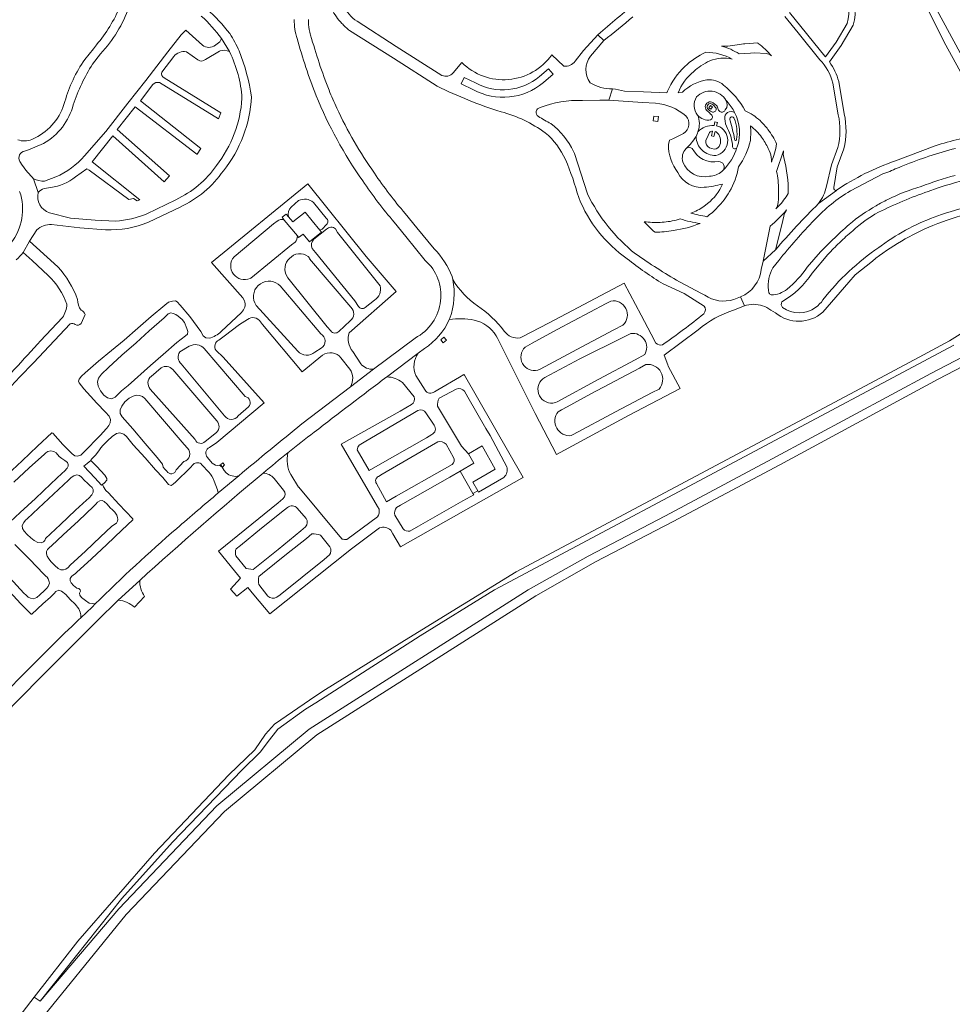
# Model space of a CAD drawing. Extents: x 148869 to 161638, y 453607 to 469810.
# Tile 21 of 256: x 154426 to 154659, y 459730 to 459976. Entities that reach past the tile are written whole.
import ezdxf

# ---------------------------------------------------------------- set-up
doc = ezdxf.new("R2010")
doc.units = 0
for name, color, linetype, lineweight in [('B-RO-VH-VERHARDING_ASFALT-GV', 251, 'CONTINUOUS', 18), ('B-RO-VH-VERHARDING_FUNDERING_ZAND-GV', 251, 'CONTINUOUS', 18), ('B-RO-VH-VERHARDING_HALFVERHARDING-GV', 251, 'CONTINUOUS', 18), ('B-RO-VH-VERHARDING_HALFVERHARDING_GRIND-GV', 251, 'CONTINUOUS', 18), ('B-RO-VH-VERHARDING_OPEN-GV', 251, 'CONTINUOUS', 18)]:
    doc.layers.add(name, color=color, linetype=linetype, lineweight=lineweight)

msp = doc.modelspace()

# ---------------------------------------------------------------- linework, layer by layer
at = {"layer": 'B-RO-VH-VERHARDING_ASFALT-GV'}
for points in [[(154494.61, 459975.64, 0.089388), (154495.31, 459970.87)], [(154498.32, 459973.17, -0.055929), (154498.11, 459975.62)], [(154495.31, 459970.87, 0.025265), (154500.05, 459956.62)], [(154498.69, 459971.77, -0.032907), (154498.32, 459973.17)], [(154503.28, 459957.98, -0.025373), (154498.69, 459971.77)], [(154500.05, 459956.62, 0.055888), (154511.69, 459935.32)], [(154505.22, 459953.53, -0.011265), (154503.28, 459957.98)], [(154514.6, 459937.28, -0.044352), (154505.22, 459953.53)], [(154522.27, 459927.2, -0.026852), (154514.6, 459937.28)], [(154511.69, 459935.32, 0.026762), (154519.55, 459925)], [(154534.05, 459911.42, 0.099596), (154529.54, 459918.4)], [(154527.27, 459915.44, -0.253856), (154531.13, 459905.41)], [(154533.46, 459901.02, 0.132459), (154534.2, 459910.7)], [(154531.13, 459905.41, -0.249528), (154524.76, 459896.07)], [(154527.11, 459893.48, 0.142883), (154533.32, 459900.72)], [(154499.58, 459872.58, -0.003008), (154517.72, 459886.39)], [(154496.52, 459874.64, 0.004455), (154480.72, 459861.69)], [(154492.99, 459867.42, -0.006479), (154499.58, 459872.58)], [(154486.85, 459862.37, -0.006266), (154492.99, 459867.42)], [(154455.99, 459835.53, -0.011208), (154486.81, 459862.34)], [(154475.6, 459857.39, 0.003075), (154465.25, 459848.54)], [(154465.25, 459848.54, 0.018077), (154444.91, 459829.66)], [(154422.78, 459802.67, -0.007221), (154450.65, 459830.61)], [(154440.72, 459825.67, 0.018716), (154414.41, 459798.82)]]:
    msp.add_lwpolyline(points, format="xyb", dxfattribs=at)
at = {"layer": 'B-RO-VH-VERHARDING_ASFALT-GV', "flags": 128}
for points in [[(154529.54, 459918.4), (154525.17, 459923.64), (154522.27, 459927.2)], [(154519.55, 459925), (154522.46, 459921.43), (154527.27, 459915.44)], [(154534.2, 459910.7), (154534.05, 459911.42)], [(154533.32, 459900.72), (154533.46, 459901.02)], [(154524.76, 459896.07), (154514.39, 459888.32), (154508.61, 459883.94), (154496.52, 459874.64)], [(154517.72, 459886.39), (154517.98, 459886.58), (154525.55, 459892.3), (154527.11, 459893.48)], [(154480.72, 459861.69), (154475.6, 459857.39)], [(154486.81, 459862.34), (154486.85, 459862.37)], [(154450.65, 459830.61), (154455.99, 459835.53)], [(154444.91, 459829.66), (154444.11, 459828.86), (154441.29, 459826.21), (154440.72, 459825.67)]]:
    msp.add_lwpolyline(points, dxfattribs=at)
at = {"layer": 'B-RO-VH-VERHARDING_FUNDERING_ZAND-GV', "flags": 128}
for points in [[(154681.34, 459901.74), (154653.54, 459887.22), (154613.97, 459865.89), (154587.34, 459851.68), (154567.97, 459841.64), (154553.03, 459833.16), (154498.33, 459798.42), (154475.27, 459779.26), (154450.77, 459753.55), (154431.12, 459730.45), (154429.66, 459731.42), (154419.41, 459718.2), (154411.1, 459707.12), (154395.18, 459673.71), (154368.37, 459624.79), (154349.7, 459589.12), (154336.53, 459567.09), (154328.89, 459550.47), (154300.79, 459500), (154287.17, 459475.48), (154273, 459451.85)], [(154428.52, 459722.45), (154452.64, 459752.11), (154477.15, 459777.82), (154500.2, 459796.98), (154554.9, 459831.72), (154569.84, 459840.2), (154589.22, 459850.24), (154615.84, 459864.46), (154655.41, 459885.78), (154681.97, 459899.65)]]:
    msp.add_lwpolyline(points, dxfattribs=at)
at = {"layer": 'B-RO-VH-VERHARDING_HALFVERHARDING-GV', "flags": 128}
msp.add_lwpolyline([(154720.39, 459934.16), (154658.27, 459895.4), (154651.76, 459891.91), (154639.76, 459885.48), (154549.99, 459837.72), (154523.18, 459821.18), (154502.36, 459808.31), (154500, 459806.71), (154489.68, 459799.68), (154487.41, 459797.11), (154484.71, 459793.22), (154478.27, 459787.02), (154459.68, 459767.4), (154440.55, 459745.48), (154429.66, 459731.42), (154431.12, 459730.45), (154451.5, 459756.07), (154464.16, 459770.18), (154481.5, 459788.15), (154486.2, 459792.73), (154487.85, 459794.94), (154490.45, 459798.4), (154497.41, 459803.35), (154500, 459805.01), (154511.65, 459812.45), (154526.01, 459821.73), (154544.63, 459833.18), (154554.91, 459838.69), (154659.28, 459894.29)], dxfattribs=at)
at = {"layer": 'B-RO-VH-VERHARDING_HALFVERHARDING_GRIND-GV', "flags": 128}
for points in [[(154647.64, 459988.98), (154652.84, 459978.19), (154657.3, 459969.28), (154667.88, 459950.01)], [(154669.87, 459950.89), (154660.91, 459967.34), (154655.09, 459978.07), (154649.83, 459988.5)], [(154617.12, 459976.44), (154620.45, 459972.31), (154625.88, 459965.6)], [(154632.67, 459974.69), (154629.9, 459969.96), (154627.25, 459966.32), (154627.07, 459966.51), (154618.27, 459977.39)], [(154531.48, 459961.7), (154520.05, 459968.94), (154510.29, 459975.22)], [(154628.23, 459965.1), (154631.16, 459969.14), (154634.15, 459974.24)], [(154471.64, 459969.22), (154467.54, 459973.01), (154466.32, 459971.8), (154463.01, 459967.58), (154457.49, 459960.42), (154453.03, 459954.73), (154447.52, 459947.72), (154442.23, 459941.64)], [(154478.41, 459967.64), (154476.42, 459970.9), (154476, 459970.11), (154474.98, 459969.33), (154474.9, 459969.26)], [(154476.42, 459970.9), (154478.41, 459967.64)], [(154508.42, 459972.9), (154519.37, 459966.01), (154530.3, 459958.99)], [(154568.58, 459966.52), (154571.92, 459970.44), (154570.45, 459971.86), (154566.79, 459967.92), (154564.74, 459965.21)], [(154570.45, 459971.86), (154571.92, 459970.44)], [(154445.2, 459969.33), (154444.42, 459968.29), (154442.26, 459965.67)], [(154610.49, 459969.7), (154610.37, 459969.82), (154607.09, 459969.6), (154606.8, 459969.58), (154605.79, 459969.43), (154602.9, 459969.03)], [(154444.21, 459964.49), (154446.23, 459967.1)], [(154461.51, 459962.5), (154464.51, 459966.38)], [(154467.65, 459967.61), (154470.53, 459965.59)], [(154472.4, 459965.65), (154475.92, 459967.71), (154476.08, 459967.79)], [(154561.95, 459964.04), (154558.89, 459966.81)], [(154605.69, 459967.06), (154608.56, 459967.28), (154609.53, 459967.35), (154612.42, 459967.17)], [(154536.45, 459964.89), (154534.24, 459962.31)], [(154460.93, 459959.89), (154475.65, 459950.88), (154476.29, 459952.35), (154462.09, 459961.08)], [(154539.32, 459958.12), (154536.28, 459959.6), (154537.06, 459961.2), (154539.88, 459959.82)], [(154555.84, 459961.45), (154558.11, 459963.34), (154559.26, 459961.98), (154556.8, 459959.92)], [(154439.98, 459936.33), (154442.81, 459938.37), (154443.35, 459938.06), (154453.3, 459930.67), (154454.41, 459930.96), (154455.39, 459930.35), (154456.04, 459930.64), (154444.09, 459940.09), (154449.29, 459946.62), (154462.11, 459935.14), (154463.41, 459936.6), (154450.39, 459948.14), (154454.82, 459953.86), (154470.27, 459942.05), (154470.33, 459942), (154471.3, 459943.41), (154456.21, 459955.36), (154459.24, 459959.41)], [(154629.12, 459959.76), (154630.47, 459951.87)], [(154631.95, 459952.07), (154630.58, 459960.17)], [(154566.55, 459955.45), (154570.87, 459955.48), (154573.17, 459955.5), (154574.08, 459958.32)], [(154574.08, 459958.32), (154573.17, 459955.5), (154581.6, 459954.94), (154584.85, 459954.73)], [(154587.8, 459957.78), (154587.6, 459957.3), (154581.83, 459957.57), (154577.1, 459957.79)], [(154591.53, 459957.49), (154590.45, 459957.3)], [(154600.04, 459954.21), (154599.19, 459954.87)], [(154599.06, 459952.54), (154598.89, 459952.62)], [(154598.89, 459952.62), (154599.06, 459952.54)], [(154601.32, 459952.53), (154601.24, 459952.54), (154601.08, 459952.58)], [(154602.25, 459953.08), (154602.01, 459952.77)], [(154604.4, 459952.84), (154604.55, 459952.43)], [(154604.55, 459952.43), (154604.4, 459952.84)], [(154598.76, 459950.72), (154598.57, 459950.59)], [(154599.43, 459949.16), (154599.67, 459950.1), (154600.28, 459949.94), (154600.06, 459949.08), (154600.86, 459948.85)], [(154603.39, 459950.67), (154603.48, 459950.34)], [(154591.84, 459947.16), (154589.12, 459945.85), (154588.33, 459945.52), (154588.03, 459944.45)], [(154594.95, 459946.4), (154594.98, 459946.47), (154595.29, 459947.3), (154595.4, 459947.62)], [(154598.27, 459947.45), (154597.93, 459946.72), (154597.41, 459945.43)], [(154599.71, 459947.71), (154599.39, 459946.44), (154598.78, 459946.6), (154599.07, 459947.77)], [(154600, 459947.59), (154599.71, 459947.71)], [(154427.26, 459942.8), (154428.19, 459943.14), (154431.98, 459944.66)], [(154429.86, 459946.06), (154429.04, 459945.64)], [(154605.19, 459943.81), (154605.15, 459943.69)], [(154654.62, 459944.1), (154644.72, 459940.33)], [(154567.82, 459932.11), (154564.6, 459942.21), (154564.36, 459942.7)], [(154598.29, 459943.6), (154599.45, 459943.26)], [(154612.95, 459943.46), (154613.22, 459942.93), (154613.43, 459942.38), (154613.59, 459941.81), (154613.69, 459941.23), (154613.74, 459940.64), (154613.74, 459940.05)], [(154616.8, 459942.82), (154615.06, 459937.71)], [(154630.36, 459943.71), (154628.77, 459939.38), (154627.5, 459934.03)], [(154629.31, 459933.66), (154630.17, 459938.86), (154631.83, 459943.35)], [(154426.66, 459939.28), (154426.04, 459940.22)], [(154601.72, 459937.98), (154601.37, 459937.65)], [(154633.48, 459932.83), (154641.6, 459937.09), (154642.83, 459937.49)], [(154430.66, 459932.44), (154429.49, 459935.88)], [(154429.49, 459935.88), (154430.66, 459932.44)], [(154435.03, 459936.32), (154432.25, 459935.24)], [(154508.28, 459897.43), (154520.04, 459907.75), (154512.59, 459916.49), (154497.97, 459934.64), (154473.93, 459914.95), (154481.71, 459906.1), (154482.18, 459905.41)], [(154652.88, 459932.71), (154655.19, 459933.52), (154657.18, 459934.17)], [(154432.17, 459933.44), (154433.76, 459933.71)], [(154630.04, 459933.02), (154629.99, 459932.98), (154625.51, 459929.68)], [(154625.51, 459929.68), (154629.99, 459932.98)], [(154465.02, 459930.65), (154457.76, 459927.08)], [(154493.81, 459928.81), (154495.67, 459930.42)], [(154499.4, 459929.94), (154502.58, 459926.06)], [(154597.83, 459929.73), (154596.86, 459928.95)], [(154671.28, 459930.5), (154669.41, 459930.2), (154667.93, 459929.94), (154666.45, 459929.65), (154664.98, 459929.34), (154663.52, 459929), (154662.06, 459928.64), (154660.6, 459928.25), (154658.62, 459927.68), (154657.2, 459927.24)], [(154449.93, 459925.28), (154444.87, 459925.51), (154438.73, 459926.05), (154433.43, 459927.38)], [(154458.15, 459925), (154466.07, 459928.78)], [(154492.08, 459925.51), (154491.59, 459926.24), (154492.54, 459927.01), (154493.15, 459926.4)], [(154614.87, 459928.34), (154615.47, 459928.92)], [(154433.95, 459924.44), (154441, 459923.64), (154447.49, 459923.15)], [(154479.55, 459916.34), (154489.44, 459924.65), (154490.32, 459925.31)], [(154502.67, 459924.44), (154501.55, 459923.28), (154500.99, 459923.04), (154501.38, 459922.57), (154498.38, 459920.14), (154496.79, 459922.07), (154495.67, 459921.2), (154495.4, 459921.63)], [(154590.95, 459925.85), (154589.97, 459925.54)], [(154614.77, 459918.1), (154616.33, 459924.34), (154616.86, 459926.49)], [(154426.92, 459917.48), (154428.48, 459920.27), (154430.27, 459923.08)], [(154499.5, 459920.76), (154502.66, 459923.27)], [(154504.9, 459923.34), (154505.39, 459922.47), (154515.37, 459909.98), (154516.06, 459909.12)], [(154613.45, 459924.01), (154612.8, 459920.74), (154611.73, 459915.32), (154614.77, 459918.1)], [(154435.58, 459913.9), (154430.18, 459918.74), (154428.48, 459920.27), (154426.92, 459917.48), (154429.11, 459915.45), (154433.15, 459911.72)], [(154494.8, 459920.05), (154493.92, 459919.37), (154483.72, 459911.06), (154483.55, 459910.98)], [(154629.1, 459920.67), (154626.02, 459917.6), (154622.7, 459913.79)], [(154643.04, 459920.45), (154641.13, 459919.11), (154640.61, 459918.73)], [(154510.66, 459904), (154509.7, 459905.36), (154499.91, 459917.47), (154499.09, 459918.44)], [(154614.77, 459918.1), (154611.73, 459915.32), (154611.21, 459913.22)], [(154623.95, 459912.33), (154627.85, 459916.95)], [(154498.47, 459915.95), (154498.42, 459915.84), (154508.76, 459903.78)], [(154613.8, 459912.99), (154614.13, 459913.63), (154615.58, 459915.45)], [(154626.59, 459902.53), (154633.1, 459910.06), (154634.64, 459911.85), (154638.98, 459915.33)], [(154503.7, 459897.85), (154502.79, 459898.93), (154493, 459911.15), (154492.51, 459912.01)], [(154490.61, 459909.55), (154491.08, 459909.12), (154501.22, 459897.12)], [(154584.92, 459894.84), (154583.74, 459897.08), (154581.26, 459901.77), (154577.02, 459909.82), (154558.23, 459899.87), (154551.36, 459896.29), (154551.03, 459896.13)], [(154586.76, 459909.6), (154591.95, 459907.23), (154596.94, 459904.09)], [(154597.11, 459906.8), (154596.32, 459907.22), (154590.78, 459910.14)], [(154473.34, 459896.06), (154472.55, 459896.17), (154471.88, 459896.67), (154471.3, 459897.75), (154468.51, 459901.45), (154466.1, 459904.33), (154465.36, 459905.15), (154464.94, 459905.35), (154464.21, 459905.33), (154463.19, 459905.09), (154462.26, 459904.34), (154458.85, 459901.47), (154455.55, 459898.59), (154452.15, 459895.58), (154448.98, 459892.96), (154445.73, 459890.29), (154442.34, 459887.38), (154441.47, 459886.54), (154440.88, 459885.83), (154440.74, 459885.34), (154440.91, 459884.88), (154442.03, 459883.44), (154443.67, 459881.54), (154445.26, 459879.85), (154447.44, 459877.58), (154448.36, 459876.56), (154448.68, 459875.75), (154448.65, 459874.9), (154448.3, 459874.25), (154447.76, 459873.56), (154446.8, 459872.49), (154446.27, 459871.94), (154444.86, 459870.51), (154443.31, 459868.84), (154442.06, 459867.55), (154441.29, 459866.87), (154440.45, 459866.61), (154439.76, 459866.69), (154439.11, 459867.18), (154438.65, 459867.66), (154436.78, 459869.5), (154434.28, 459872.33), (154434.06, 459872.38), (154430.47, 459869.04), (154426.65, 459865.45), (154422.88, 459861.95)], [(154514.62, 459905.57), (154512.26, 459903.71)], [(154552.24, 459893.79), (154554.02, 459894.77), (154560.23, 459898.2), (154572.47, 459904.69), (154573.65, 459905.32)], [(154604.3, 459903.04), (154607.01, 459904.14), (154606.06, 459906.38), (154604.36, 459905.75)], [(154606.06, 459906.38), (154607.01, 459904.14), (154607.56, 459904.3), (154608.13, 459904.42), (154608.71, 459904.49), (154609.29, 459904.52), (154609.87, 459904.49), (154610.45, 459904.42), (154611.01, 459904.31), (154611.57, 459904.15), (154612.11, 459903.94), (154612.64, 459903.68), (154613.14, 459903.39), (154613.61, 459903.06), (154614.74, 459902.39)], [(154481.41, 459902.51), (154476.32, 459897.72)], [(154495.51, 459892.83), (154485.04, 459904.24)], [(154429.44, 459889.91), (154438.6, 459899.63)], [(154436.7, 459901.18), (154431.25, 459895.42)], [(154441.41, 459899.7), (154442.34, 459901.99)], [(154475.74, 459895.57), (154477.06, 459896.55), (154480.91, 459899.44), (154482.89, 459900.75)], [(154486.17, 459900.13), (154486.69, 459899.44), (154496.58, 459887.65), (154501.66, 459891.79)], [(154508.58, 459900.4), (154505.7, 459897.74)], [(154533.46, 459901.02), (154533.32, 459900.72)], [(154545.04, 459896.65), (154545.36, 459896.03), (154554.77, 459877.25), (154560.05, 459867.01), (154578.1, 459876.73), (154590.97, 459883.51), (154588, 459889.04), (154587.87, 459889.38), (154586.95, 459891.81), (154595.5, 459898.14)], [(154576.67, 459899.33), (154574.42, 459898.13), (154566.44, 459893.86), (154555.99, 459888.35), (154555.42, 459888.05)], [(154556.71, 459885.94), (154557.2, 459886.2), (154565.94, 459890.86), (154576.83, 459896.3), (154578.69, 459897.23)], [(154466.01, 459892.63), (154468.35, 459894.04)], [(154472.13, 459893.45), (154482.33, 459881.47)], [(154473.42, 459868.78), (154475.25, 459870.02), (154487.06, 459879.89), (154476.85, 459891.3), (154475.05, 459893.01)], [(154501.29, 459893.57), (154499.7, 459892.59)], [(154511.19, 459889.65), (154509.18, 459892.73)], [(154525.55, 459892.3), (154517.98, 459886.58), (154517.72, 459886.39)], [(154506.26, 459891.12), (154508.51, 459888.33)], [(154582.12, 459891.97), (154579.72, 459890.68), (154570.68, 459885.8), (154560.25, 459880.19)], [(154458.88, 459886.52), (154461.34, 459888.61)], [(154464.25, 459888.19), (154475.25, 459875.38)], [(154477.17, 459876.69), (154466.39, 459889.63)], [(154508.61, 459883.94), (154514.39, 459888.32)], [(154561.35, 459878.12), (154562.73, 459878.88), (154568.66, 459882.12), (154580.78, 459888.59), (154582.4, 459889.45)], [(154518.69, 459848.11), (154519.24, 459847.18), (154521.14, 459843.95), (154536.89, 459852.86), (154551.41, 459861.05), (154551.8, 459861.27), (154537.07, 459886.78), (154536.97, 459886.96), (154535.85, 459886.31), (154530.42, 459883.17), (154529.59, 459882.68)], [(154521.59, 459884.99), (154524.56, 459881.44)], [(154527.26, 459883.08), (154524.95, 459886.7)], [(154469.86, 459870.71), (154458.64, 459883.36)], [(154530.81, 459881.03), (154535.06, 459883.36)], [(154537.07, 459882.8), (154537.96, 459881.28), (154542.46, 459873.53), (154543.51, 459871.72), (154547.68, 459863.95)], [(154585.7, 459883.36), (154583.99, 459882.45), (154574.86, 459877.62), (154564.28, 459871.99), (154563.77, 459871.72)], [(154462.78, 459862.84), (154462.27, 459863.35), (154461.89, 459863.86), (154461.7, 459864.57), (154460.32, 459866.28), (154457.38, 459869.75), (154454.29, 459873.44), (154451.61, 459876.42), (154451.13, 459877.21), (154451.15, 459878.14), (154451.57, 459879.11), (154452.26, 459880.15), (154453.33, 459881.06), (154454.34, 459881.55), (154455.13, 459881.78), (154455.96, 459881.73), (154456.73, 459881.45), (154457.26, 459881.02), (154467.11, 459869.49), (154467.97, 459868.55)], [(154560.25, 459880.19), (154559.8, 459879.95)], [(154483.13, 459878.92), (154480.57, 459876.63)], [(154523.89, 459879.45), (154521.07, 459877.86), (154506.33, 459869.54), (154515.37, 459853.99), (154515.76, 459853.32)], [(154512.09, 459870.06), (154524.23, 459877.27), (154525.48, 459878.01)], [(154520.14, 459853.79), (154521.11, 459854.34), (154533.41, 459861.32), (154536.05, 459862.82), (154539.48, 459864.82), (154538.11, 459867.15), (154536.34, 459869.06), (154531.13, 459877.81), (154530.39, 459879.04)], [(154560.5, 459877.66), (154561.35, 459878.12)], [(154527.46, 459877.41), (154529.54, 459874.3)], [(154475.21, 459872.51), (154472.33, 459870.27)], [(154433.7, 459831.37), (154433.99, 459831.63), (154434.61, 459832.28), (154435.08, 459832.82), (154435.79, 459833.08), (154436.47, 459832.87), (154437.52, 459832.04), (154438.66, 459830.78), (154439.9, 459829.59), (154440.76, 459828.48), (154441.15, 459827.6), (154441.29, 459826.94), (154441.29, 459826.21), (154444.11, 459828.86), (154444.91, 459829.66), (154444.25, 459829.77), (154443.4, 459829.85), (154442.43, 459830.51), (154441.46, 459831.24), (154441, 459831.86), (154440.93, 459832.35), (154441.24, 459832.9), (154441.12, 459833.18), (154440.79, 459833.49), (154440.28, 459833.59), (154439.48, 459834.29), (154438.87, 459834.93), (154438.61, 459835.45), (154438.65, 459835.99), (154438.95, 459836.52), (154439.5, 459836.95), (154439.85, 459837.22), (154440.18, 459837.51), (154443.95, 459840.97), (154447.76, 459844.55), (154451.5, 459848.1), (154454.27, 459850.69), (154454.25, 459850.96), (154450.76, 459854.61), (154448.17, 459857.4), (154447.5, 459858.02), (154446.93, 459858.93), (154446.72, 459859.49), (154446.49, 459859.32), (154444.77, 459861.15), (154442.08, 459864.05), (154442.9, 459864.79), (154443.79, 459865.54), (154443.85, 459865.72), (154444.21, 459866.05), (154444.93, 459866.83), (154445.78, 459867.89), (154446.27, 459868.68), (154446.79, 459869.22), (154447.92, 459870.39), (154449.13, 459871.52), (154450.2, 459872.24), (154450.99, 459872.44), (154452.03, 459872.11), (154452.71, 459871.47), (154454.4, 459869.42), (154457.34, 459866.15), (154459.97, 459863.17), (154461.76, 459861.24), (154463.16, 459859.52), (154463.56, 459859.31), (154463.86, 459859.28), (154464.33, 459859.56), (154465.03, 459860.2), (154468.61, 459863.7), (154469.34, 459864.52)], [(154528.93, 459871.97), (154527.6, 459871.2), (154515.44, 459864.22), (154513.29, 459862.98), (154510.32, 459868.15)], [(154510.84, 459869.32), (154512.09, 459870.06)], [(154515.59, 459861.53), (154516.58, 459862.11), (154528.83, 459869.23), (154530.42, 459870.15)], [(154424.55, 459860.13), (154428.36, 459863.67), (154432.21, 459867.09), (154432.59, 459867.38), (154433.08, 459867.72), (154433.82, 459867.91), (154434.54, 459867.73), (154435.13, 459867.4), (154435.92, 459866.52), (154436.51, 459865.99), (154437.27, 459865.5), (154437.93, 459864.96), (154438.15, 459864.47), (154438.12, 459864.1), (154437.87, 459863.56), (154437.25, 459862.84), (154436.63, 459862.3), (154433.76, 459859.67), (154429.98, 459856.02), (154426.14, 459852.5), (154422.36, 459849.02)], [(154532.53, 459869.61), (154534.37, 459866.26)], [(154467.05, 459865.21), (154465.09, 459863.19)], [(154474.12, 459864.86), (154472.92, 459866.24)], [(154471.55, 459864.43), (154473.24, 459862.55)], [(154477.62, 459862.45), (154477.05, 459863.01), (154476.59, 459863.81), (154475.91, 459864.3)], [(154534.04, 459864.53), (154532.13, 459863.45), (154520.06, 459856.56), (154517.66, 459855.19), (154515.1, 459859.77)], [(154474.56, 459860.38), (154475.41, 459858.17), (154475.6, 459857.39), (154480.72, 459861.69)], [(154486.85, 459862.37), (154486.81, 459862.34)], [(154489.55, 459861.02), (154491.91, 459858.13)], [(154506.52, 459845.89), (154505.58, 459847.02), (154495.7, 459858.81), (154495.67, 459858.85), (154493.7, 459861.97)], [(154546.97, 459861.28), (154540.63, 459857.63), (154540.43, 459857.91), (154539.22, 459857.28), (154539.43, 459856.93), (154536.71, 459855.39), (154525.6, 459849.07), (154523.48, 459847.87)], [(154491.77, 459855.9), (154490.58, 459854.94), (154475.64, 459842.86), (154479.65, 459837.98)], [(154480.09, 459843.44), (154481.16, 459844.3), (154486.42, 459848.57), (154492.19, 459853.15)], [(154492.19, 459853.15), (154492.92, 459853.72)], [(154495.29, 459853.56), (154497.54, 459851.04)], [(154515.41, 459851.41), (154507.7, 459845.77)], [(154521.77, 459848.41), (154519.7, 459851.83)], [(154479.65, 459837.98), (154481.16, 459836.14), (154478.63, 459833.33), (154480.21, 459831.64), (154483.01, 459833.74), (154484.48, 459831.96), (154488.47, 459827.16), (154508.48, 459843.14), (154508.53, 459843.18), (154515.92, 459848.69)], [(154497.44, 459848.9), (154496.27, 459847.94), (154490.6, 459843.28), (154485.16, 459838.97), (154484.29, 459838.28), (154482.62, 459838.5), (154480.01, 459841.71)], [(154485.76, 459836.54), (154486.65, 459837.26), (154492.68, 459842.09), (154497.62, 459846.05), (154499.02, 459847.17)], [(154501.14, 459846.81), (154503.47, 459843.92)], [(154424.83, 459844.53), (154428.44, 459840.88), (154432.04, 459837.11), (154432.56, 459836.62), (154432.85, 459836.36), (154433.17, 459835.95), (154433.42, 459835.22), (154433.48, 459834.86), (154433.15, 459834.04), (154432.68, 459833.54), (154432.25, 459833.07), (154431.01, 459831.96), (154430.31, 459831.28), (154429.48, 459830.98), (154428.69, 459831.13), (154428.15, 459831.39), (154427.66, 459831.84), (154427.09, 459832.37), (154423.59, 459836.22)], [(154503.43, 459841.91), (154502.07, 459840.81), (154491.08, 459831.98), (154490.26, 459831.33)], [(154455.99, 459835.53), (154450.65, 459830.61)], [(154487.99, 459831.6), (154485.72, 459834.49)], [(154423.6, 459832.69), (154426.22, 459829.81), (154428.86, 459827.13), (154429.03, 459827.12), (154431.84, 459829.67), (154433.7, 459831.37)], [(154454.69, 459828.83), (154457.21, 459831.54)]]:
    msp.add_lwpolyline(points, dxfattribs=at)
at = {"layer": 'B-RO-VH-VERHARDING_HALFVERHARDING_GRIND-GV'}
for points in [[(154630.67, 459983.18, -0.28414), (154632.67, 459974.69)], [(154634.15, 459974.24, 0.284001), (154631.92, 459984.02)], [(154451.12, 459978.97, -0.074119), (154445.2, 459969.33)], [(154446.23, 459967.1, 0.100205), (154453.36, 459978.78)], [(154510.29, 459975.22, -0.122829), (154506.77, 459979.11)], [(154580.15, 459980.04, 0.008162), (154570.45, 459971.86)], [(154471.38, 459976.52, -0.045276), (154476.42, 459970.9)], [(154478.47, 459972.12, 0.047092), (154472.82, 459978.23)], [(154503.98, 459978.17, 0.065512), (154506.46, 459974.69)], [(154571.92, 459970.44, 0.021691), (154579.13, 459976.33)], [(154506.46, 459974.69, 0.040547), (154508.42, 459972.9)], [(154480.8, 459967.8, 0.048672), (154478.47, 459972.12)], [(154474.9, 459969.26, -0.335689), (154471.64, 459969.22)], [(154602.9, 459969.03, -0.057032), (154601.33, 459969.02)], [(154601.33, 459969.02, -0.075458), (154605.69, 459967.06)], [(154613.75, 459966.6, 0.047113), (154610.49, 459969.7)], [(154464.51, 459966.38, -0.287698), (154467.65, 459967.61)], [(154476.08, 459967.79, -0.213162), (154478.41, 459967.64)], [(154478.41, 459967.64, -0.097549), (154481.54, 459955.96)], [(154483.91, 459956.32, 0.061073), (154480.8, 459967.8)], [(154558.89, 459966.81, -0.463157), (154536.45, 459964.89)], [(154568.49, 459959.87, -0.329271), (154568.58, 459966.52)], [(154597.41, 459967.47, 0.08721), (154592.11, 459963.9)], [(154603.98, 459965.72, 0.13039), (154597.41, 459967.47)], [(154598.41, 459965.3, -0.169872), (154603.98, 459965.72)], [(154612.42, 459967.17, -0.141743), (154613.75, 459966.6)], [(154442.26, 459965.67, 0.083687), (154437.3, 459955.16)], [(154439.4, 459954.38, -0.060295), (154444.21, 459964.49)], [(154470.53, 459965.59, 0.360669), (154472.4, 459965.65)], [(154564.74, 459965.21, -0.274759), (154561.95, 459964.04)], [(154592.11, 459963.9, 0.092454), (154587.8, 459957.78)], [(154594.35, 459962.67, -0.042375), (154596.16, 459964.1)], [(154596.16, 459964.1, -0.047281), (154598.41, 459965.3)], [(154625.88, 459965.6, -0.122362), (154629.12, 459959.76)], [(154630.58, 459960.17, 0.091586), (154628.23, 459965.1)], [(154462.09, 459961.08, -0.37187), (154461.51, 459962.5)], [(154534.24, 459962.31, -0.353918), (154531.48, 459961.7)], [(154539.88, 459959.82, 0.310114), (154555.84, 459961.45)], [(154590.45, 459957.3, -0.12662), (154594.35, 459962.67)], [(154459.24, 459959.41, -0.277528), (154460.93, 459959.89)], [(154530.3, 459958.99, 0.038348), (154546.24, 459952.59)], [(154556.8, 459959.92, -0.31024), (154539.32, 459958.12)], [(154574.08, 459958.32, -0.138021), (154568.49, 459959.87)], [(154597.63, 459960.58, 0.156499), (154591.53, 459957.49)], [(154601.83, 459959.28, 0.212514), (154597.63, 459960.58)], [(154607.2, 459952.83, 0.099787), (154601.83, 459959.28)], [(154476.9, 459937.88, 0.156381), (154483.91, 459956.32)], [(154577.1, 459957.79, 0.025884), (154574.08, 459958.32)], [(154595.32, 459951.76, -0.333909), (154595.09, 459956.32)], [(154595.09, 459956.32, -0.503821), (154602.4, 459955.48)], [(154437.3, 459955.16, -0.213909), (154429.86, 459946.06)], [(154431.98, 459944.66, 0.202357), (154439.4, 459954.38)], [(154481.54, 459955.96, -0.149833), (154475.17, 459939.2)], [(154556.02, 459953.64, -0.101906), (154566.55, 459955.45)], [(154584.85, 459954.73, -0.160295), (154592.42, 459951.56)], [(154599.19, 459954.87, 1.004661), (154597.8, 459952.79)], [(154597.81, 459953.39, -0.781002), (154598.95, 459954.52)], [(154598.95, 459954.52, 0.781002), (154597.81, 459953.39)], [(154598.95, 459954.52, -0.096393), (154599.93, 459953.51)], [(154599.93, 459953.51, 0.096393), (154598.95, 459954.52)], [(154600.42, 459953.21, 0.206267), (154600.04, 459954.21)], [(154602.4, 459955.48, -0.331544), (154602.25, 459953.08)], [(154602.4, 459955.48, -0.051176), (154604.4, 459952.84)], [(154604.4, 459952.84, 0.051176), (154602.4, 459955.48)], [(154546.24, 459952.59, -0.095786), (154557.26, 459947.35)], [(154555.57, 459951.46, -0.719981), (154556.02, 459953.64)], [(154558.7, 459949.66, -0.03496), (154555.57, 459951.46)], [(154592.42, 459951.56, -0.454657), (154591.84, 459947.16)], [(154595.4, 459947.62, 0.197828), (154595.32, 459951.76)], [(154598.57, 459950.59, -0.276259), (154595.32, 459951.76)], [(154595.32, 459951.76, -0.197828), (154595.4, 459947.62)], [(154597.8, 459952.79, -0.117686), (154598.58, 459952.02)], [(154598.89, 459952.62, -0.132553), (154597.81, 459953.39)], [(154597.81, 459953.39, 0.132553), (154598.89, 459952.62)], [(154598.58, 459952.02, -0.266232), (154599.02, 459951.38)], [(154599.02, 459951.38, -0.240156), (154598.76, 459950.72)], [(154599.93, 459953.51, -0.597574), (154599.06, 459952.54)], [(154599.06, 459952.54, 0.597574), (154599.93, 459953.51)], [(154601.08, 459952.58, -0.241116), (154600.42, 459953.21)], [(154602.01, 459952.77, -0.188468), (154601.32, 459952.53)], [(154602.12, 459950.85, -0.638922), (154604.55, 459952.43)], [(154604.45, 459950.95, 0.944877), (154603.39, 459950.67)], [(154604.55, 459952.43, -0.207454), (154605.19, 459943.81)], [(154610.91, 459950.39, 0.097686), (154607.2, 459952.83)], [(154630.47, 459951.87, -0.113863), (154630.36, 459943.71)], [(154631.83, 459943.35, 0.113901), (154631.95, 459952.07)], [(154564.36, 459942.7, 0.109184), (154558.7, 459949.66)], [(154595.4, 459947.62, -0.222862), (154599.43, 459949.16)], [(154600.86, 459948.85, -0.67948), (154599.89, 459941.67)], [(154602.8, 459948.46, -0.135038), (154602.12, 459950.85)], [(154603.48, 459950.34, -0.021854), (154604.57, 459945.73)], [(154605.05, 459945.66, 0.136549), (154604.45, 459950.95)], [(154608.5, 459945.46, 0.045003), (154608.54, 459949.08)], [(154608.54, 459949.08, -0.066765), (154611.3, 459946.26)], [(154612.89, 459948.18, 0.038397), (154610.91, 459950.39)], [(154557.26, 459947.35, -0.115849), (154562.31, 459940.68)], [(154592.43, 459943.4, 0.049104), (154594.95, 459946.4)], [(154594.95, 459946.4, -0.049104), (154592.43, 459943.4)], [(154599.89, 459941.67, -0.419457), (154594.95, 459946.4)], [(154599.07, 459947.77, 0.1365), (154598.27, 459947.45)], [(154600.91, 459944.35, 0.314546), (154600, 459947.59)], [(154604.04, 459943.82, 0.113124), (154602.8, 459948.46)], [(154615.06, 459944.58, 0.0544), (154612.89, 459948.18)], [(154666.76, 459947.15, 0.029683), (154654.62, 459944.1)], [(154429.04, 459945.64, -0.179443), (154425.55, 459945.61)], [(154588.03, 459944.45, 0.167717), (154590.4, 459937.41)], [(154597.41, 459945.43, 0.328703), (154598.29, 459943.6)], [(154599.45, 459943.26, 0.320242), (154600.91, 459944.35)], [(154605.15, 459943.69, -0.747115), (154604.04, 459943.82)], [(154604.57, 459945.73, 1.00817), (154605.05, 459945.66)], [(154605.55, 459938.83, 0.097046), (154608.5, 459945.46)], [(154611.3, 459946.26, -0.054713), (154612.95, 459943.46)], [(154613.74, 459940.05, 0.056296), (154615.06, 459944.58)], [(154426.04, 459940.22, -0.507987), (154427.26, 459942.8)], [(154442.23, 459941.64, -0.115085), (154435.03, 459936.32)], [(154591.66, 459940.02, -0.268102), (154592.43, 459943.4)], [(154592.43, 459943.4, -0.354599), (154593.98, 459943.44)], [(154593.98, 459943.44, 0.330488), (154600.6, 459940.17)], [(154605.15, 459943.69, -0.121665), (154601.72, 459937.98)], [(154601.72, 459937.98, 0.121665), (154605.15, 459943.69)], [(154616.83, 459941.2, -0.100857), (154616.8, 459942.82)], [(154646.6, 459939.11, -0.033712), (154659.74, 459943.45)], [(154429.49, 459935.88, -0.043938), (154426.66, 459939.28)], [(154475.17, 459939.2, -0.134196), (154465.02, 459930.65)], [(154562.31, 459940.68, -0.032322), (154565.63, 459931.18)], [(154598.29, 459936.51, -0.375143), (154591.66, 459940.02)], [(154600.6, 459940.17, -0.612317), (154601.72, 459937.98)], [(154617.98, 459932.22, 0.064724), (154616.83, 459941.2)], [(154644.72, 459940.33, 0.06811), (154630.04, 459933.02)], [(154642.83, 459937.49, -0.009902), (154646.6, 459939.11)], [(154466.07, 459928.78, 0.133417), (154476.9, 459937.88)], [(154590.4, 459937.41, 0.319499), (154596.99, 459933.76)], [(154601.37, 459937.65, -0.161571), (154598.29, 459936.51)], [(154603.26, 459932.66, 0.091039), (154605.55, 459938.83)], [(154615.06, 459937.71, -0.045068), (154615.56, 459933.14)], [(154659.67, 459936.73, 0.027625), (154651.13, 459933.92)], [(154657.18, 459934.17, -0.030285), (154667.51, 459936.7)], [(154432.25, 459935.24, -0.114115), (154429.49, 459935.88)], [(154433.76, 459933.71, 0.135472), (154439.98, 459936.33)], [(154596.99, 459933.76, 0.044522), (154601.53, 459934.55)], [(154601.53, 459934.55, -0.130434), (154597.83, 459929.73)], [(154627.5, 459934.03, -0.116329), (154625.51, 459929.68)], [(154426.01, 459932.71, -0.256042), (154423.78, 459919.77)], [(154433.43, 459927.38, -0.393671), (154430.66, 459932.44)], [(154430.66, 459932.44, -0.155646), (154432.17, 459933.44)], [(154579.79, 459917.13, -0.109563), (154567.82, 459932.11)], [(154600.31, 459928.74, 0.074079), (154603.26, 459932.66)], [(154615.56, 459933.14, -0.031072), (154615.42, 459929.95)], [(154615.47, 459928.92, 0.04888), (154617.98, 459932.22)], [(154624.5, 459925.61, -0.07102), (154633.48, 459932.83)], [(154629.99, 459932.98, -0.502215), (154629.31, 459933.66)], [(154640.48, 459927.49, -0.031929), (154652.88, 459932.71)], [(154651.13, 459933.92, 0.044872), (154642.8, 459930.69)], [(154495.67, 459930.42, -0.307507), (154499.4, 459929.94)], [(154565.63, 459931.18, 0.146202), (154577.76, 459915.91)], [(154625.51, 459929.68, 0.019802), (154614.77, 459918.1)], [(154615.42, 459929.95, -0.121159), (154614.87, 459928.34)], [(154639.88, 459929.13, 0.040814), (154633.18, 459924.48)], [(154642.8, 459930.69, 0.016211), (154639.88, 459929.13)], [(154457.76, 459927.08, -0.071745), (154449.93, 459925.28)], [(154493.15, 459926.4, -0.246232), (154493.81, 459928.81)], [(154596.86, 459928.95, -0.073951), (154593.64, 459927.29)], [(154593.64, 459927.29, 0.02446), (154597.61, 459926.4)], [(154597.61, 459926.4, 0.061254), (154600.31, 459928.74)], [(154617.56, 459928.09, -0.030762), (154613.45, 459924.01)], [(154616.86, 459926.49, -0.103073), (154617.56, 459928.09)], [(154634.06, 459922.86, -0.060995), (154640.48, 459927.49)], [(154657.2, 459927.24, 0.070948), (154643.04, 459920.45)], [(154654.1, 459924.23, -0.073755), (154673.85, 459929.02)], [(154430.27, 459923.08, -0.198869), (154433.95, 459924.44)], [(154447.49, 459923.15, 0.109402), (154458.15, 459925)], [(154490.32, 459925.31, -0.304945), (154492.08, 459925.51)], [(154502.58, 459926.06, -0.450476), (154502.67, 459924.44)], [(154585.96, 459924.97, -0.045526), (154582.01, 459925.14)], [(154582.01, 459925.14, 0.033833), (154584.69, 459922.5)], [(154589.97, 459925.54, -0.04695), (154585.96, 459924.97)], [(154589.32, 459922.93, 0.051356), (154595.96, 459924.72)], [(154595.96, 459924.72, -0.047139), (154590.95, 459925.85)], [(154615.58, 459915.45, -0.019809), (154624.5, 459925.61)], [(154633.18, 459924.48, 0.008875), (154629.1, 459920.67)], [(154638.98, 459915.33, -0.069652), (154654.1, 459924.23)], [(154502.66, 459923.27, -0.426023), (154504.9, 459923.34)], [(154584.69, 459922.5, 0.034526), (154589.32, 459922.93)], [(154630.76, 459919.91, -0.017273), (154634.06, 459922.86)], [(154495.4, 459921.63, -0.144847), (154494.8, 459920.05)], [(154499.09, 459918.44, -0.318924), (154499.5, 459920.76)], [(154627.85, 459916.95, -0.016347), (154630.76, 459919.91)], [(154425.14, 459915.64, 0.043979), (154426.92, 459917.48)], [(154493.91, 459916.39, -0.431139), (154498.47, 459915.95)], [(154590.78, 459910.14, -0.019017), (154579.79, 459917.13)], [(154640.61, 459918.73, 0.077431), (154626.62, 459905.62)], [(154483.55, 459910.98, -0.800801), (154479.55, 459916.34)], [(154492.51, 459912.01, -0.34897), (154493.91, 459916.39)], [(154577.76, 459915.91, 0.034087), (154586.76, 459909.6)], [(154440.46, 459905.75, 0.090834), (154435.58, 459913.9)], [(154611.21, 459913.22, -0.273946), (154606.06, 459906.38)], [(154613.13, 459907.36, -0.161942), (154613.8, 459912.99)], [(154616.38, 459905.16, 0.119233), (154623.95, 459912.33)], [(154622.7, 459913.79, -0.070582), (154617.67, 459908.29)], [(154433.15, 459911.72, -0.118707), (154437.79, 459904.54)], [(154485.04, 459904.24, -0.838063), (154490.61, 459909.55)], [(154534.2, 459910.7, -0.132459), (154533.46, 459901.02)], [(154540.34, 459904.15, -0.109235), (154534.2, 459910.7)], [(154516.06, 459909.12, -0.330567), (154514.62, 459905.57)], [(154613.72, 459906.89, -0.179738), (154613.13, 459907.36)], [(154617.67, 459908.29, -0.182092), (154613.72, 459906.89)], [(154437.79, 459904.54, -0.141396), (154436.7, 459901.18)], [(154441.37, 459903.05, -0.161448), (154440.46, 459905.75)], [(154482.18, 459905.41, -0.313399), (154481.41, 459902.51)], [(154573.65, 459905.32, -0.750117), (154576.67, 459899.33)], [(154604.36, 459905.75, -0.235796), (154597.11, 459906.8)], [(154616.56, 459903.69, -0.330845), (154616.38, 459905.16)], [(154626.62, 459905.62, -0.091698), (154624.8, 459903.74)], [(154442.34, 459901.99, 0.219197), (154441.37, 459903.05)], [(154508.76, 459903.78, -0.458674), (154508.58, 459900.4)], [(154512.26, 459903.71, -0.492814), (154510.66, 459904)], [(154547.03, 459897.79, 0.0868), (154540.34, 459904.15)], [(154596.87, 459902.15, -0.020273), (154586.58, 459894.43)], [(154595.5, 459898.14, -0.097577), (154604.3, 459903.04)], [(154596.94, 459904.09, -0.369666), (154596.87, 459902.15)], [(154614.74, 459902.39, 0.367973), (154626.59, 459902.53)], [(154624.8, 459903.74, -0.314366), (154616.56, 459903.69)], [(154438.6, 459899.63, -0.249749), (154439.91, 459899.48)], [(154439.91, 459899.48, 0.345316), (154441.41, 459899.7)], [(154482.89, 459900.75, -0.443109), (154486.17, 459900.13)], [(154533.32, 459900.72, -0.075583), (154539.51, 459900.59)], [(154539.51, 459900.59, -0.190379), (154545.04, 459896.65)], [(154476.32, 459897.72, -0.128562), (154473.34, 459896.06)], [(154501.22, 459897.12, -0.582648), (154501.29, 459893.57)], [(154505.7, 459897.74, -0.453468), (154503.7, 459897.85)], [(154509.18, 459892.73, -0.244163), (154508.28, 459897.43)], [(154551.03, 459896.13, -0.277759), (154547.03, 459897.79)], [(154578.69, 459897.23, -0.621251), (154582.12, 459891.97)], [(154431.25, 459895.42, -0.003693), (154418.13, 459881.19)], [(154475.05, 459893.01, -0.464657), (154475.74, 459895.57)], [(154586.58, 459894.43, -0.291726), (154584.92, 459894.84)], [(154466.39, 459889.63, -0.382193), (154466.01, 459892.63)], [(154468.35, 459894.04, -0.350242), (154472.13, 459893.45)], [(154499.7, 459892.59, -0.422932), (154495.51, 459892.83)], [(154501.66, 459891.79, -0.406947), (154506.26, 459891.12)], [(154524.95, 459886.7, -0.262973), (154525.55, 459892.3)], [(154555.42, 459888.05, -0.774143), (154552.24, 459893.79)], [(154412.28, 459870.67, -0.02217), (154429.44, 459889.91)], [(154461.34, 459888.61, -0.401088), (154464.25, 459888.19)], [(154508.51, 459888.33, -0.289033), (154508.61, 459883.94)], [(154514.39, 459888.32, -0.243805), (154511.19, 459889.65)], [(154582.4, 459889.45, -0.698427), (154585.7, 459883.36)], [(154458.64, 459883.36, -0.441813), (154458.88, 459886.52)], [(154517.72, 459886.39, -0.160933), (154521.59, 459884.99)], [(154559.8, 459879.95, -0.810186), (154556.71, 459885.94)], [(154529.59, 459882.68, -0.472046), (154527.26, 459883.08)], [(154535.06, 459883.36, -0.322905), (154537.07, 459882.8)], [(154482.33, 459881.47, -0.623865), (154483.13, 459878.92)], [(154524.56, 459881.44, -0.350451), (154523.89, 459879.45)], [(154530.39, 459879.04, -0.186845), (154530.81, 459881.03)], [(154525.48, 459878.01, -0.394983), (154527.46, 459877.41)], [(154563.77, 459871.72, -0.675176), (154560.5, 459877.66)], [(154475.25, 459875.38, -0.395337), (154475.21, 459872.51)], [(154480.57, 459876.63, -0.534722), (154477.17, 459876.69)], [(154529.54, 459874.3, -0.479037), (154528.93, 459871.97)], [(154472.33, 459870.27, -0.564892), (154469.86, 459870.71)], [(154530.42, 459870.15, -0.251169), (154532.53, 459869.61)], [(154467.97, 459868.55, -0.568917), (154467.05, 459865.21)], [(154472.92, 459866.24, -0.501328), (154473.42, 459868.78)], [(154510.32, 459868.15, -0.21331), (154510.84, 459869.32)], [(154492.99, 459867.42, 0.006266), (154486.85, 459862.37)], [(154493.7, 459861.97, -0.166362), (154492.99, 459867.42)], [(154534.37, 459866.26, -0.409929), (154534.04, 459864.53)], [(154465.09, 459863.19, -0.70462), (154462.78, 459862.84)], [(154469.34, 459864.52, -0.431738), (154471.55, 459864.43)], [(154475.91, 459864.3, -0.262723), (154474.12, 459864.86)], [(154547.68, 459863.95, -0.291143), (154546.97, 459861.28)], [(154473.24, 459862.55, -0.131716), (154474.56, 459860.38)], [(154480.72, 459861.69, -0.283347), (154477.62, 459862.45)], [(154486.81, 459862.34, -0.21807), (154489.55, 459861.02)], [(154515.1, 459859.77, -0.430244), (154515.59, 459861.53)], [(154491.91, 459858.13, -0.413711), (154491.77, 459855.9)], [(154492.92, 459853.72, -0.455675), (154495.29, 459853.56)], [(154515.76, 459853.32, -0.212744), (154515.41, 459851.41)], [(154519.7, 459851.83, -0.196488), (154520.14, 459853.79)], [(154497.54, 459851.04, -0.332416), (154497.44, 459848.9)], [(154515.92, 459848.69, -0.285891), (154518.69, 459848.11)], [(154523.48, 459847.87, -0.23544), (154521.77, 459848.41)], [(154499.02, 459847.17, -0.103096), (154501.14, 459846.81)], [(154507.7, 459845.77, -0.086829), (154506.52, 459845.89)], [(154480.01, 459841.71, -0.190516), (154480.09, 459843.44)], [(154503.47, 459843.92, -0.311912), (154503.43, 459841.91)], [(154485.72, 459834.49, -0.084788), (154485.76, 459836.54)], [(154457.21, 459831.54, -0.152576), (154455.99, 459835.53)], [(154490.26, 459831.33, -0.319154), (154487.99, 459831.6)], [(154450.65, 459830.61, -0.173078), (154454.69, 459828.83)]]:
    msp.add_lwpolyline(points, format="xyb", dxfattribs=at)
at = {"layer": 'B-RO-VH-VERHARDING_HALFVERHARDING_GRIND-GV', "flags": 128}
for points in [[(154598.56, 459954.2), (154599.07, 459953.82), (154598.64, 459953.25), (154598.13, 459953.63)], [(154598.56, 459954.2), (154598.13, 459953.63), (154598.64, 459953.25), (154599.07, 459953.82)], [(154584.26, 459950.36), (154585.43, 459950.2), (154585.59, 459951.39), (154584.42, 459951.55)], [(154493.15, 459926.4), (154492.54, 459927.01), (154491.59, 459926.24), (154492.08, 459925.51), (154495.4, 459921.63), (154495.67, 459921.2), (154496.79, 459922.07), (154498.38, 459920.14), (154501.38, 459922.57), (154500.99, 459923.04), (154499.07, 459925.39), (154497.28, 459927.56), (154494.25, 459925.15)], [(154467.18, 459899.94), (154467.79, 459898.45), (154467.98, 459897.69), (154467.92, 459897.08), (154467.46, 459896.61), (154465.27, 459894.98), (154461.86, 459891.97), (154458.69, 459889.26), (154453.09, 459884.23), (154451.46, 459882.88), (154450.63, 459882.1), (154449.9, 459881.35), (154448.92, 459880.89), (154447.93, 459881.18), (154447.05, 459881.79), (154446.24, 459882.87), (154445.61, 459884.07), (154445.46, 459885.18), (154445.67, 459886.04), (154446.44, 459887.08), (154448.2, 459888.77), (154451.55, 459891.79), (154455.1, 459894.9), (154458.36, 459897.87), (154462.1, 459901.15), (154463.09, 459902.15), (154463.76, 459902.36), (154464.38, 459902.22), (154465, 459901.96), (154465.58, 459901.55), (154466.59, 459900.71)], [(154536.05, 459862.82), (154539.22, 459857.28), (154540.43, 459857.91), (154539.18, 459860.09), (154544.79, 459863.35), (154541.56, 459869.13), (154538.11, 459867.15), (154539.48, 459864.82)], [(154446.72, 459859.49), (154447.2, 459859.91), (154447.79, 459860.57), (154447.81, 459860.99), (154447.57, 459861.45), (154447.32, 459861.81), (154445.28, 459863.99), (154443.79, 459865.54), (154442.9, 459864.79), (154442.08, 459864.05), (154444.77, 459861.15), (154446.49, 459859.32)], [(154476.63, 459863.86), (154477.21, 459864.39), (154476.76, 459864.9), (154476.15, 459864.38)], [(154427.89, 459850.95), (154430.75, 459853.62), (154434.5, 459857.12), (154438.25, 459860.62), (154438.86, 459861.23), (154439.53, 459861.66), (154440.28, 459861.9), (154440.92, 459861.77), (154441.46, 459861.37), (154442.24, 459860.48), (154442.96, 459859.81), (154443.54, 459859.27), (154444.12, 459858.76), (154444.37, 459858.26), (154444.38, 459857.57), (154444.05, 459856.9), (154443.32, 459856.1), (154442.7, 459855.63), (154439.95, 459853.07), (154436.19, 459849.51), (154432.43, 459846.02), (154432.3, 459845.54), (154431.97, 459845.17), (154431.39, 459844.91), (154430.59, 459845), (154429.62, 459845.48), (154428.8, 459846.15), (154427.9, 459846.99), (154427.14, 459847.81), (154426.72, 459848.55), (154426.67, 459849.29), (154427.03, 459850.02), (154427.45, 459850.57)], [(154433.97, 459844.2), (154436.88, 459846.91), (154440.68, 459850.44), (154444.48, 459853.97), (154445, 459854.56), (154445.48, 459855.07), (154446.07, 459855.45), (154446.63, 459855.54), (154447.14, 459855.3), (154447.86, 459854.59), (154448.64, 459853.71), (154449.21, 459853.19), (154449.8, 459852.56), (154450.27, 459851.84), (154450.46, 459851.26), (154450.55, 459850.74), (154450.43, 459850.33), (154450.16, 459849.87), (154449.53, 459849.41), (154448.95, 459848.99), (154446.17, 459846.4), (154442.42, 459842.88), (154438.65, 459839.38), (154438.09, 459838.81), (154437.54, 459838.38), (154436.97, 459838.17), (154436.31, 459838.18), (154435.63, 459838.51), (154434.81, 459839.25), (154433.92, 459840.23), (154433.34, 459840.92), (154432.88, 459841.64), (154432.7, 459842.18), (154432.75, 459842.75), (154432.98, 459843.23), (154433.45, 459843.77)]]:
    msp.add_lwpolyline(points, close=True, dxfattribs=at)
at = {"layer": 'B-RO-VH-VERHARDING_OPEN-GV', "flags": 128}
msp.add_lwpolyline([(154531.77, 459894.9), (154532.58, 459895.54), (154531.98, 459896.32), (154531.18, 459895.66)], close=True, dxfattribs=at)

doc.saveas('drawing.dxf')
